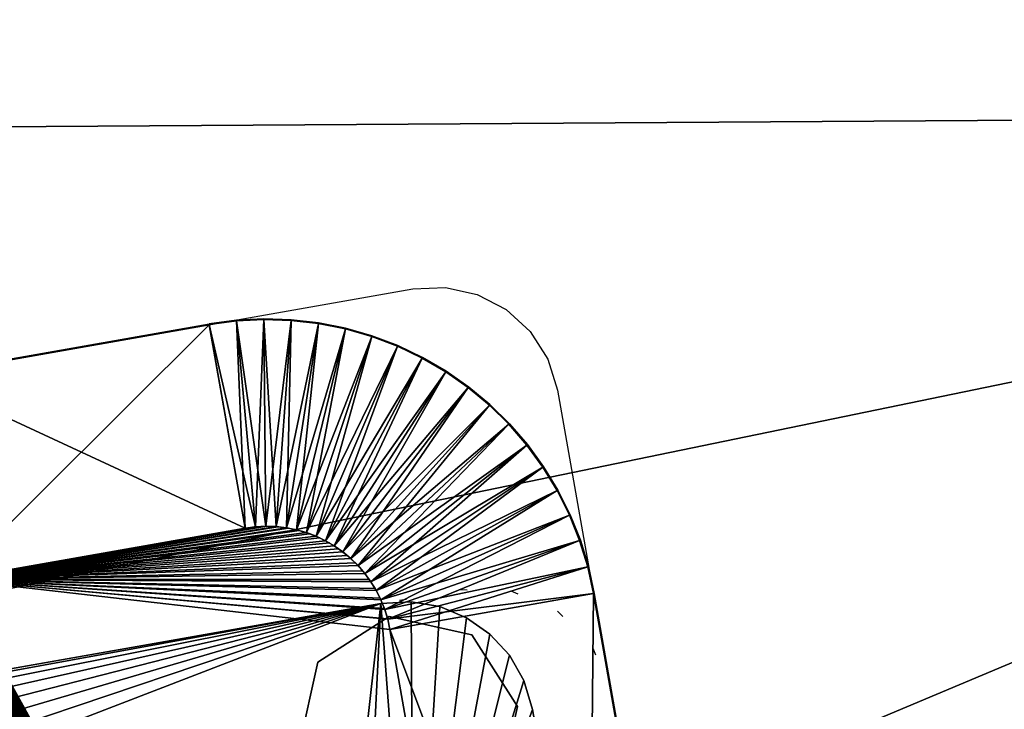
# Model space of a CAD drawing. Header units: inches. Extents: x -211 to 145, y -42 to 108.
# Tile 119 of 222: x 29 to 42, y 19 to 29. Entities that reach past the tile are written whole.
import ezdxf

# ---------------------------------------------------------------- set-up
doc = ezdxf.new("R2010")
doc.units = ezdxf.units.IN
doc.header["$MEASUREMENT"] = 0
doc.linetypes.add('Dot', pattern=[6.35, 0, -6.35])
for name, color, linetype in [('A-FURN', 7, 'Continuous'), ('A-FURN-P-TABL', 2, 'Continuous'), ('A-FURN-P-TABL-SUP', 2, 'Continuous'), ('A-FURN-P-TABL-T', 2, 'Continuous'), ('CET Default', 7, 'Continuous')]:
    doc.layers.add(name, color=color, linetype=linetype)
for name, color, linetype, true_color in [('CET color Grey21', 7, 'Continuous', 0x363835), ('CET color Grey26', 7, 'Continuous', 0x434343), ('CET color Grey35', 7, 'Continuous', 0x565a5f), ('Layer0', 7, 'Continuous', 0xbec1ba)]:
    doc.layers.add(name, color=color, linetype=linetype, true_color=true_color)
doc.styles.add('Arial', font='arial.ttf')

# ---------------------------------------------------------------- blocks, each defined once
blk = doc.blocks.new('*C39')
at = {"layer": 'A-FURN-P-TABL', "linetype": 'Continuous'}
blk.add_lwpolyline([(10.307, -6.5), (-10.307, -6.5), (-10.745, -6.442), (-11.154, -6.273), (-11.504, -6.004), (-11.773, -5.653), (-11.942, -5.245), (-12, -4.807), (-12, -4.807), (-12, 4.807), (-11.942, 5.245), (-11.773, 5.654), (-11.504, 6.004), (-11.154, 6.273), (-10.745, 6.442), (-10.307, 6.5), (10.307, 6.5)], dxfattribs=at)
at = {"layer": 'A-FURN-P-TABL-SUP', "linetype": 'Dot'}
blk.add_lwpolyline([(-7.874, -2.555), (-7.874, 4.727), (-7.739, 5.406), (-7.355, 5.98), (-6.78, 6.365), (-6.102, 6.5), (-6.102, 6.5), (-1.988, 6.5), (-1.988, 4.53), (-1.871, 3.865), (-1.532, 3.279), (-1.015, 2.844), (-0.379, 2.613), (0.297, 2.613), (0.932, 2.844), (1.45, 3.279), (1.789, 3.865), (1.906, 4.53), (1.906, 6.5), (6.102, 6.5)], dxfattribs=at)
at = {"layer": 'A-FURN-P-TABL-T', "linetype": 'Continuous', "style": 'Arial'}
blk.add_attdef('ITEXT', (-4.665, -10.124), '', height=2.8, dxfattribs=at).dxf.unprotected_set("ltscale", 0)
blk = doc.blocks.new('*C42')
at = {"layer": 'CET color Grey21', "linetype": 'Continuous'}
mesh = blk.add_polyface(dxfattribs=at)
corners = [(-7.924, 3.649, 23.815), (-7.924, 3.649, 25), (-8.611, 6.365, 25), (-8.611, 6.365, 24.565), (-7.787, 3.678, 23.815), (-7.787, 3.678, 25), (-8.248, 6.441, 25), (-8.248, 6.441, 24.565)]
mesh.append_faces([[corners[k] for k in face] for face in [(0, 4, 5, 0), (0, 5, 1, 0), (1, 5, 6, 1), (1, 6, 2, 1), (2, 6, 7, 2), (2, 7, 3, 2), (3, 7, 4, 3), (3, 4, 0, 3)]])
mesh = blk.add_polyface(dxfattribs=at)
corners = [(-7.787, 3.678, 23.815), (-7.787, 3.678, 25), (-8.248, 6.441, 25), (-8.248, 6.441, 24.565), (-7.648, 3.695, 23.815), (-7.648, 3.695, 25), (-7.879, 6.487, 25), (-7.879, 6.487, 24.565)]
mesh.append_faces([[corners[k] for k in face] for face in [(0, 4, 5, 0), (0, 5, 1, 0), (1, 5, 6, 1), (1, 6, 2, 1), (2, 6, 7, 2), (2, 7, 3, 2), (3, 7, 4, 3), (3, 4, 0, 3)]])
mesh = blk.add_polyface(dxfattribs=at)
corners = [(-7.648, 3.695, 23.815), (-7.648, 3.695, 25), (-7.879, 6.487, 25), (-7.879, 6.487, 24.565), (-7.508, 3.701, 23.815), (-7.508, 3.701, 25), (-7.508, 6.502, 25), (-7.508, 6.502, 24.565)]
mesh.append_faces([[corners[k] for k in face] for face in [(0, 4, 5, 0), (0, 5, 1, 0), (1, 5, 6, 1), (1, 6, 2, 1), (2, 6, 7, 2), (2, 7, 3, 2), (3, 7, 4, 3), (3, 4, 0, 3)]])
mesh = blk.add_polyface(dxfattribs=at)
corners = [(-7.508, 3.701, 23.815), (-7.508, 3.701, 25), (-7.508, 6.5, 25), (-7.508, 6.5, 24.565), (7.508, 3.701, 23.815), (7.508, 3.701, 25), (7.508, 6.5, 25), (7.508, 6.5, 24.565)]
mesh.append_faces([[corners[k] for k in face] for face in [(0, 4, 5, 0), (0, 5, 1, 0), (1, 5, 6, 1), (1, 6, 2, 1), (2, 6, 7, 2), (2, 7, 3, 2), (3, 7, 4, 3), (3, 4, 0, 3)]])
mesh = blk.add_polyface(dxfattribs=at)
corners = [(-8.058, 3.609, 23.815), (-8.058, 3.609, 25), (-8.967, 6.259, 25), (-8.967, 6.259, 24.565), (-7.924, 3.649, 23.815), (-7.924, 3.649, 25), (-8.611, 6.365, 25), (-8.611, 6.365, 24.565)]
mesh.append_faces([[corners[k] for k in face] for face in [(0, 4, 5, 0), (0, 5, 1, 0), (1, 5, 6, 1), (1, 6, 2, 1), (2, 6, 7, 2), (2, 7, 3, 2), (3, 7, 4, 3), (3, 4, 0, 3)]])
mesh = blk.add_polyface(dxfattribs=at)
corners = [(-8.188, 3.558, 23.815), (-8.188, 3.558, 25), (-9.313, 6.124, 25), (-9.313, 6.124, 24.565), (-8.058, 3.609, 23.815), (-8.058, 3.609, 25), (-8.967, 6.259, 25), (-8.967, 6.259, 24.565)]
mesh.append_faces([[corners[k] for k in face] for face in [(0, 4, 5, 0), (0, 5, 1, 0), (1, 5, 6, 1), (1, 6, 2, 1), (2, 6, 7, 2), (2, 7, 3, 2), (3, 7, 4, 3), (3, 4, 0, 3)]])
mesh = blk.add_polyface(dxfattribs=at)
corners = [(-8.314, 3.497, 23.815), (-8.314, 3.497, 25), (-9.647, 5.961, 25), (-9.647, 5.961, 24.565), (-8.188, 3.558, 23.815), (-8.188, 3.558, 25), (-9.313, 6.124, 25), (-9.313, 6.124, 24.565)]
mesh.append_faces([[corners[k] for k in face] for face in [(0, 4, 5, 0), (0, 5, 1, 0), (1, 5, 6, 1), (1, 6, 2, 1), (2, 6, 7, 2), (2, 7, 3, 2), (3, 7, 4, 3), (3, 4, 0, 3)]])
mesh = blk.add_polyface(dxfattribs=at)
corners = [(-8.434, 3.425, 23.815), (-8.434, 3.425, 25), (-9.966, 5.771, 25), (-9.966, 5.771, 24.565), (-8.314, 3.497, 23.815), (-8.314, 3.497, 25), (-9.647, 5.961, 25), (-9.647, 5.961, 24.565)]
mesh.append_faces([[corners[k] for k in face] for face in [(0, 4, 5, 0), (0, 5, 1, 0), (1, 5, 6, 1), (1, 6, 2, 1), (2, 6, 7, 2), (2, 7, 3, 2), (3, 7, 4, 3), (3, 4, 0, 3)]])
mesh = blk.add_polyface(dxfattribs=at)
corners = [(-8.548, 3.344, 23.815), (-8.548, 3.344, 25), (-10.269, 5.555, 25), (-10.269, 5.555, 24.565), (-8.434, 3.425, 23.815), (-8.434, 3.425, 25), (-9.966, 5.771, 25), (-9.966, 5.771, 24.565)]
mesh.append_faces([[corners[k] for k in face] for face in [(0, 4, 5, 0), (0, 5, 1, 0), (1, 5, 6, 1), (1, 6, 2, 1), (2, 6, 7, 2), (2, 7, 3, 2), (3, 7, 4, 3), (3, 4, 0, 3)]])
mesh = blk.add_polyface(dxfattribs=at)
corners = [(-8.655, 3.254, 23.815), (-8.655, 3.254, 25), (-10.552, 5.315, 25), (-10.552, 5.315, 24.565), (-8.548, 3.344, 23.815), (-8.548, 3.344, 25), (-10.269, 5.555, 25), (-10.269, 5.555, 24.565)]
mesh.append_faces([[corners[k] for k in face] for face in [(0, 4, 5, 0), (0, 5, 1, 0), (1, 5, 6, 1), (1, 6, 2, 1), (2, 6, 7, 2), (2, 7, 3, 2), (3, 7, 4, 3), (3, 4, 0, 3)]])
mesh = blk.add_polyface(dxfattribs=at)
corners = [(-8.754, 3.155, 23.815), (-8.754, 3.155, 25), (-10.815, 5.052, 25), (-10.815, 5.052, 24.565), (-8.655, 3.254, 23.815), (-8.655, 3.254, 25), (-10.552, 5.315, 25), (-10.552, 5.315, 24.565)]
mesh.append_faces([[corners[k] for k in face] for face in [(0, 4, 5, 0), (0, 5, 1, 0), (1, 5, 6, 1), (1, 6, 2, 1), (2, 6, 7, 2), (2, 7, 3, 2), (3, 7, 4, 3), (3, 4, 0, 3)]])
mesh = blk.add_polyface(dxfattribs=at)
corners = [(-8.844, 3.048, 23.815), (-8.844, 3.048, 25), (-11.055, 4.769, 25), (-11.055, 4.769, 24.565), (-8.754, 3.155, 23.815), (-8.754, 3.155, 25), (-10.815, 5.052, 25), (-10.815, 5.052, 24.565)]
mesh.append_faces([[corners[k] for k in face] for face in [(0, 4, 5, 0), (0, 5, 1, 0), (1, 5, 6, 1), (1, 6, 2, 1), (2, 6, 7, 2), (2, 7, 3, 2), (3, 7, 4, 3), (3, 4, 0, 3)]])
mesh = blk.add_polyface(dxfattribs=at)
corners = [(-8.925, 2.934, 23.815), (-8.925, 2.934, 25), (-11.271, 4.466, 25), (-11.271, 4.466, 24.565), (-8.844, 3.048, 23.815), (-8.844, 3.048, 25), (-11.055, 4.769, 25), (-11.055, 4.769, 24.565)]
mesh.append_faces([[corners[k] for k in face] for face in [(0, 4, 5, 0), (0, 5, 1, 0), (1, 5, 6, 1), (1, 6, 2, 1), (2, 6, 7, 2), (2, 7, 3, 2), (3, 7, 4, 3), (3, 4, 0, 3)]])
mesh = blk.add_polyface(dxfattribs=at)
corners = [(-8.997, 2.814, 23.815), (-8.997, 2.814, 25), (-11.461, 4.147, 25), (-11.461, 4.147, 24.565), (-8.925, 2.934, 23.815), (-8.925, 2.934, 25), (-11.271, 4.466, 25), (-11.271, 4.466, 24.565)]
mesh.append_faces([[corners[k] for k in face] for face in [(0, 4, 5, 0), (0, 5, 1, 0), (1, 5, 6, 1), (1, 6, 2, 1), (2, 6, 7, 2), (2, 7, 3, 2), (3, 7, 4, 3), (3, 4, 0, 3)]])
mesh = blk.add_polyface(dxfattribs=at)
corners = [(-9.058, 2.688, 23.815), (-9.058, 2.688, 25), (-11.624, 3.813, 25), (-11.624, 3.813, 24.565), (-8.997, 2.814, 23.815), (-8.997, 2.814, 25), (-11.461, 4.147, 25), (-11.461, 4.147, 24.565)]
mesh.append_faces([[corners[k] for k in face] for face in [(0, 4, 5, 0), (0, 5, 1, 0), (1, 5, 6, 1), (1, 6, 2, 1), (2, 6, 7, 2), (2, 7, 3, 2), (3, 7, 4, 3), (3, 4, 0, 3)]])
mesh = blk.add_polyface(dxfattribs=at)
corners = [(-9.109, 2.558, 23.815), (-9.109, 2.558, 25), (-11.759, 3.467, 25), (-11.759, 3.467, 24.565), (-9.058, 2.688, 23.815), (-9.058, 2.688, 25), (-11.624, 3.813, 25), (-11.624, 3.813, 24.565)]
mesh.append_faces([[corners[k] for k in face] for face in [(0, 4, 5, 0), (0, 5, 1, 0), (1, 5, 6, 1), (1, 6, 2, 1), (2, 6, 7, 2), (2, 7, 3, 2), (3, 7, 4, 3), (3, 4, 0, 3)]])
mesh = blk.add_polyface(dxfattribs=at)
corners = [(-9.201, -2.008, 25), (-9.195, -2.148, 25), (-9.178, -2.287, 25), (-9.149, -2.424, 25), (-9.109, -2.558, 25), (-9.058, -2.688, 25), (-8.997, -2.814, 25), (-8.925, -2.934, 25), (-8.844, -3.048, 25), (-8.754, -3.155, 25), (-8.655, -3.254, 25), (-8.548, -3.344, 25), (-8.434, -3.425, 25), (-8.314, -3.497, 25), (-8.188, -3.558, 25), (-8.058, -3.609, 25), (-7.924, -3.649, 25), (-7.787, -3.678, 25), (-7.648, -3.695, 25), (-7.508, -3.701, 25), (7.508, -3.701, 25), (7.648, -3.695, 25), (7.787, -3.678, 25), (7.924, -3.649, 25), (8.058, -3.609, 25), (8.188, -3.558, 25), (8.314, -3.497, 25), (8.434, -3.425, 25), (8.548, -3.344, 25), (8.655, -3.254, 25), (8.754, -3.155, 25), (8.844, -3.048, 25), (8.925, -2.934, 25), (8.997, -2.814, 25), (9.058, -2.688, 25), (9.109, -2.558, 25), (9.149, -2.424, 25), (9.178, -2.287, 25), (9.195, -2.148, 25), (9.201, -2.008, 25), (9.201, 2.008, 25), (9.195, 2.148, 25), (9.178, 2.287, 25), (9.149, 2.424, 25), (9.109, 2.558, 25), (9.058, 2.688, 25), (8.997, 2.814, 25), (8.925, 2.934, 25), (8.844, 3.048, 25), (8.754, 3.155, 25), (8.655, 3.254, 25), (8.548, 3.344, 25), (8.434, 3.425, 25), (8.314, 3.497, 25), (8.188, 3.558, 25), (8.058, 3.609, 25), (7.924, 3.649, 25), (7.787, 3.678, 25), (7.648, 3.695, 25), (7.508, 3.701, 25), (-7.508, 3.701, 25), (-7.648, 3.695, 25), (-7.787, 3.678, 25), (-7.924, 3.649, 25), (-8.058, 3.609, 25), (-8.188, 3.558, 25), (-8.314, 3.497, 25), (-8.434, 3.425, 25), (-8.548, 3.344, 25), (-8.655, 3.254, 25), (-8.754, 3.155, 25), (-8.844, 3.048, 25), (-8.925, 2.934, 25), (-8.997, 2.814, 25), (-9.058, 2.688, 25), (-9.109, 2.558, 25), (-9.149, 2.424, 25), (-9.178, 2.287, 25), (-9.195, 2.148, 25), (-9.201, 2.008, 25)]
mesh.append_faces([[corners[k] for k in face] for face in [(0, 1, 2, 0), (0, 2, 3, 0), (0, 3, 4, 0), (0, 4, 5, 0), (0, 5, 6, 0), (0, 6, 7, 0), (0, 7, 8, 0), (0, 8, 9, 0), (0, 9, 10, 0), (0, 10, 11, 0), (0, 11, 12, 0), (0, 12, 13, 0), (0, 13, 14, 0), (0, 14, 15, 0), (0, 15, 16, 0), (0, 16, 17, 0), (0, 17, 18, 0), (0, 18, 19, 0), (0, 19, 20, 0), (0, 20, 21, 0), (0, 21, 22, 0), (0, 22, 23, 0), (0, 23, 24, 0), (0, 24, 25, 0), (0, 25, 26, 0), (0, 26, 27, 0), (0, 27, 28, 0), (0, 28, 29, 0), (0, 29, 30, 0), (0, 30, 31, 0), (0, 31, 32, 0), (0, 32, 33, 0), (0, 33, 34, 0), (0, 34, 35, 0), (0, 35, 36, 0), (0, 36, 37, 0), (0, 37, 38, 0), (0, 38, 39, 0), (0, 39, 40, 0), (0, 40, 41, 0), (0, 41, 42, 0), (0, 42, 43, 0), (0, 43, 44, 0), (0, 44, 45, 0), (0, 45, 46, 0), (0, 46, 47, 0), (0, 47, 48, 0), (0, 48, 49, 0), (0, 49, 50, 0), (0, 50, 51, 0), (0, 51, 52, 0), (0, 52, 53, 0), (0, 53, 54, 0), (0, 54, 55, 0), (0, 55, 56, 0), (0, 56, 57, 0), (0, 57, 58, 0), (0, 58, 59, 0), (0, 59, 60, 0), (0, 60, 61, 0), (0, 61, 62, 0), (0, 62, 63, 0), (0, 63, 64, 0), (0, 64, 65, 0), (0, 65, 66, 0), (0, 66, 67, 0), (0, 67, 68, 0), (0, 68, 69, 0), (0, 69, 70, 0), (0, 70, 71, 0), (0, 71, 72, 0), (0, 72, 73, 0), (0, 73, 74, 0), (0, 74, 75, 0), (0, 75, 76, 0), (0, 76, 77, 0), (0, 77, 78, 0), (0, 78, 79, 0)]])
mesh = blk.add_polyface(dxfattribs=at)
corners = [(-9.201, -2.008, 23.815), (-9.195, -2.156, 23.815), (-9.175, -2.302, 23.815), (-9.143, -2.446, 23.815), (-9.099, -2.587, 23.815), (-9.042, -2.723, 23.815), (-8.974, -2.855, 23.815), (-8.895, -2.979, 23.815), (-8.805, -3.096, 23.815), (-8.705, -3.205, 23.815), (-8.596, -3.305, 23.815), (-8.479, -3.395, 23.815), (-8.354, -3.474, 23.815), (-8.223, -3.542, 23.815), (-8.087, -3.599, 23.815), (-7.946, -3.643, 23.815), (-7.802, -3.675, 23.815), (-7.656, -3.695, 23.815), (-7.508, -3.701, 23.815), (7.508, -3.701, 23.815), (7.656, -3.695, 23.815), (7.802, -3.675, 23.815), (7.946, -3.643, 23.815), (8.087, -3.599, 23.815), (8.223, -3.542, 23.815), (8.354, -3.474, 23.815), (8.479, -3.395, 23.815), (8.596, -3.305, 23.815), (8.705, -3.205, 23.815), (8.805, -3.096, 23.815), (8.895, -2.979, 23.815), (8.974, -2.855, 23.815), (9.042, -2.723, 23.815), (9.099, -2.587, 23.815), (9.143, -2.446, 23.815), (9.175, -2.302, 23.815), (9.195, -2.156, 23.815), (9.201, -2.008, 23.815), (9.201, 2.008, 23.815), (9.195, 2.156, 23.815), (9.175, 2.302, 23.815), (9.143, 2.446, 23.815), (9.099, 2.587, 23.815), (9.042, 2.723, 23.815), (8.974, 2.854, 23.815), (8.895, 2.979, 23.815), (8.805, 3.096, 23.815), (8.705, 3.205, 23.815), (8.596, 3.305, 23.815), (8.479, 3.395, 23.815), (8.354, 3.474, 23.815), (8.223, 3.542, 23.815), (8.087, 3.599, 23.815), (7.946, 3.643, 23.815), (7.802, 3.675, 23.815), (7.656, 3.695, 23.815), (7.508, 3.701, 23.815), (-7.508, 3.701, 23.815), (-7.656, 3.695, 23.815), (-7.802, 3.675, 23.815), (-7.946, 3.643, 23.815), (-8.087, 3.599, 23.815), (-8.223, 3.542, 23.815), (-8.354, 3.474, 23.815), (-8.479, 3.395, 23.815), (-8.596, 3.305, 23.815), (-8.705, 3.205, 23.815), (-8.805, 3.096, 23.815), (-8.895, 2.979, 23.815), (-8.974, 2.854, 23.815), (-9.042, 2.723, 23.815), (-9.099, 2.587, 23.815), (-9.143, 2.446, 23.815), (-9.175, 2.302, 23.815), (-9.195, 2.156, 23.815), (-9.201, 2.008, 23.815)]
mesh.append_faces([[corners[k] for k in face] for face in [(0, 2, 1, 0), (0, 3, 2, 0), (0, 4, 3, 0), (0, 5, 4, 0), (0, 6, 5, 0), (0, 7, 6, 0), (0, 8, 7, 0), (0, 9, 8, 0), (0, 10, 9, 0), (0, 11, 10, 0), (0, 12, 11, 0), (0, 13, 12, 0), (0, 14, 13, 0), (0, 15, 14, 0), (0, 16, 15, 0), (0, 17, 16, 0), (0, 18, 17, 0), (0, 19, 18, 0), (0, 20, 19, 0), (0, 21, 20, 0), (0, 22, 21, 0), (0, 23, 22, 0), (0, 24, 23, 0), (0, 25, 24, 0), (0, 26, 25, 0), (0, 27, 26, 0), (0, 28, 27, 0), (0, 29, 28, 0), (0, 30, 29, 0), (0, 31, 30, 0), (0, 32, 31, 0), (0, 33, 32, 0), (0, 34, 33, 0), (0, 35, 34, 0), (0, 36, 35, 0), (0, 37, 36, 0), (0, 38, 37, 0), (0, 39, 38, 0), (0, 40, 39, 0), (0, 41, 40, 0), (0, 42, 41, 0), (0, 43, 42, 0), (0, 44, 43, 0), (0, 45, 44, 0), (0, 46, 45, 0), (0, 47, 46, 0), (0, 48, 47, 0), (0, 49, 48, 0), (0, 50, 49, 0), (0, 51, 50, 0), (0, 52, 51, 0), (0, 53, 52, 0), (0, 54, 53, 0), (0, 55, 54, 0), (0, 56, 55, 0), (0, 57, 56, 0), (0, 58, 57, 0), (0, 59, 58, 0), (0, 60, 59, 0), (0, 61, 60, 0), (0, 62, 61, 0), (0, 63, 62, 0), (0, 64, 63, 0), (0, 65, 64, 0), (0, 66, 65, 0), (0, 67, 66, 0), (0, 68, 67, 0), (0, 69, 68, 0), (0, 70, 69, 0), (0, 71, 70, 0), (0, 72, 71, 0), (0, 73, 72, 0), (0, 74, 73, 0), (0, 75, 74, 0)]])
mesh = blk.add_polyface(dxfattribs=at)
corners = [(-9.149, 2.424, 23.815), (-9.149, 2.424, 25), (-11.865, 3.111, 25), (-11.865, 3.111, 24.565), (-9.109, 2.558, 23.815), (-9.109, 2.558, 25), (-11.759, 3.467, 25), (-11.759, 3.467, 24.565)]
mesh.append_faces([[corners[k] for k in face] for face in [(0, 4, 5, 0), (0, 5, 1, 0), (1, 5, 6, 1), (1, 6, 2, 1), (2, 6, 7, 2), (2, 7, 3, 2), (3, 7, 4, 3), (3, 4, 0, 3)]])
mesh = blk.add_polyface(dxfattribs=at)
corners = [(-9.178, 2.287, 23.815), (-9.178, 2.287, 25), (-11.941, 2.748, 25), (-11.941, 2.748, 24.565), (-9.149, 2.424, 23.815), (-9.149, 2.424, 25), (-11.865, 3.111, 25), (-11.865, 3.111, 24.565)]
mesh.append_faces([[corners[k] for k in face] for face in [(0, 4, 5, 0), (0, 5, 1, 0), (1, 5, 6, 1), (1, 6, 2, 1), (2, 6, 7, 2), (2, 7, 3, 2), (3, 7, 4, 3), (3, 4, 0, 3)]])
mesh = blk.add_polyface(dxfattribs=at)
corners = [(-9.195, 2.148, 23.815), (-9.195, 2.148, 25), (-11.987, 2.379, 25), (-11.987, 2.379, 24.565), (-9.178, 2.287, 23.815), (-9.178, 2.287, 25), (-11.941, 2.748, 25), (-11.941, 2.748, 24.565)]
mesh.append_faces([[corners[k] for k in face] for face in [(0, 4, 5, 0), (0, 5, 1, 0), (1, 5, 6, 1), (1, 6, 2, 1), (2, 6, 7, 2), (2, 7, 3, 2), (3, 7, 4, 3), (3, 4, 0, 3)]])
mesh = blk.add_polyface(dxfattribs=at)
corners = [(-9.201, 2.008, 23.815), (-9.201, 2.008, 25), (-12.002, 2.008, 25), (-12.002, 2.008, 24.565), (-9.195, 2.148, 23.815), (-9.195, 2.148, 25), (-11.987, 2.379, 25), (-11.987, 2.379, 24.565)]
mesh.append_faces([[corners[k] for k in face] for face in [(0, 4, 5, 0), (0, 5, 1, 0), (1, 5, 6, 1), (1, 6, 2, 1), (2, 6, 7, 2), (2, 7, 3, 2), (3, 7, 4, 3), (3, 4, 0, 3)]])
mesh = blk.add_polyface(dxfattribs=at)
corners = [(-9.201, -2.008, 23.815), (-9.201, -2.008, 25), (-12, -2.008, 25), (-12, -2.008, 24.565), (-9.201, 2.008, 23.815), (-9.201, 2.008, 25), (-12, 2.008, 25), (-12, 2.008, 24.565)]
mesh.append_faces([[corners[k] for k in face] for face in [(0, 4, 5, 0), (0, 5, 1, 0), (1, 5, 6, 1), (1, 6, 2, 1), (2, 6, 7, 2), (2, 7, 3, 2), (3, 7, 4, 3), (3, 4, 0, 3)]])
at = {"layer": 'CET color Grey26', "linetype": 'Continuous'}
mesh = blk.add_polyface(dxfattribs=at)
corners = [(-8.614, 6.375, 25), (-8.614, 6.375, 24.565), (-8.249, 6.451, 25), (-8.249, 6.451, 24.565)]
mesh.append_faces([[corners[k] for k in face] for face in [(0, 2, 3, 0), (0, 3, 1, 0)]])
mesh = blk.add_polyface(dxfattribs=at)
corners = [(-8.249, 6.451, 25), (-8.249, 6.451, 24.565), (-7.88, 6.497, 25), (-7.88, 6.497, 24.565)]
mesh.append_faces([[corners[k] for k in face] for face in [(0, 2, 3, 0), (0, 3, 1, 0)]])
mesh = blk.add_polyface(dxfattribs=at)
corners = [(-7.88, 6.497, 25), (-7.88, 6.497, 24.565), (-7.508, 6.512, 25), (-7.508, 6.512, 24.565)]
mesh.append_faces([[corners[k] for k in face] for face in [(0, 2, 3, 0), (0, 3, 1, 0)]])
mesh = blk.add_polyface(dxfattribs=at)
corners = [(-7.508, 6.51, 25), (-7.508, 6.51, 24.565), (7.508, 6.51, 25), (7.508, 6.51, 24.565)]
mesh.append_faces([[corners[k] for k in face] for face in [(0, 2, 3, 0), (0, 3, 1, 0)]])
mesh = blk.add_polyface(dxfattribs=at)
corners = [(-8.971, 6.268, 25), (-8.971, 6.268, 24.565), (-8.614, 6.375, 25), (-8.614, 6.375, 24.565)]
mesh.append_faces([[corners[k] for k in face] for face in [(0, 2, 3, 0), (0, 3, 1, 0)]])
mesh = blk.add_polyface(dxfattribs=at)
corners = [(-9.317, 6.133, 25), (-9.317, 6.133, 24.565), (-8.971, 6.268, 25), (-8.971, 6.268, 24.565)]
mesh.append_faces([[corners[k] for k in face] for face in [(0, 2, 3, 0), (0, 3, 1, 0)]])
mesh = blk.add_polyface(dxfattribs=at)
corners = [(-9.652, 5.97, 25), (-9.652, 5.97, 24.565), (-9.317, 6.133, 25), (-9.317, 6.133, 24.565)]
mesh.append_faces([[corners[k] for k in face] for face in [(0, 2, 3, 0), (0, 3, 1, 0)]])
mesh = blk.add_polyface(dxfattribs=at)
corners = [(-9.972, 5.779, 25), (-9.972, 5.779, 24.565), (-9.652, 5.97, 25), (-9.652, 5.97, 24.565)]
mesh.append_faces([[corners[k] for k in face] for face in [(0, 2, 3, 0), (0, 3, 1, 0)]])
mesh = blk.add_polyface(dxfattribs=at)
corners = [(-10.275, 5.563, 25), (-10.275, 5.563, 24.565), (-9.972, 5.779, 25), (-9.972, 5.779, 24.565)]
mesh.append_faces([[corners[k] for k in face] for face in [(0, 2, 3, 0), (0, 3, 1, 0)]])
mesh = blk.add_polyface(dxfattribs=at)
corners = [(-10.559, 5.322, 25), (-10.559, 5.322, 24.565), (-10.275, 5.563, 25), (-10.275, 5.563, 24.565)]
mesh.append_faces([[corners[k] for k in face] for face in [(0, 2, 3, 0), (0, 3, 1, 0)]])
mesh = blk.add_polyface(dxfattribs=at)
corners = [(-10.822, 5.059, 25), (-10.822, 5.059, 24.565), (-10.559, 5.322, 25), (-10.559, 5.322, 24.565)]
mesh.append_faces([[corners[k] for k in face] for face in [(0, 2, 3, 0), (0, 3, 1, 0)]])
mesh = blk.add_polyface(dxfattribs=at)
corners = [(-11.063, 4.775, 25), (-11.063, 4.775, 24.565), (-10.822, 5.059, 25), (-10.822, 5.059, 24.565)]
mesh.append_faces([[corners[k] for k in face] for face in [(0, 2, 3, 0), (0, 3, 1, 0)]])
mesh = blk.add_polyface(dxfattribs=at)
corners = [(-11.279, 4.472, 25), (-11.279, 4.472, 24.565), (-11.063, 4.775, 25), (-11.063, 4.775, 24.565)]
mesh.append_faces([[corners[k] for k in face] for face in [(0, 2, 3, 0), (0, 3, 1, 0)]])
mesh = blk.add_polyface(dxfattribs=at)
corners = [(-11.47, 4.152, 25), (-11.47, 4.152, 24.565), (-11.279, 4.472, 25), (-11.279, 4.472, 24.565)]
mesh.append_faces([[corners[k] for k in face] for face in [(0, 2, 3, 0), (0, 3, 1, 0)]])
mesh = blk.add_polyface(dxfattribs=at)
corners = [(-11.633, 3.817, 25), (-11.633, 3.817, 24.565), (-11.47, 4.152, 25), (-11.47, 4.152, 24.565)]
mesh.append_faces([[corners[k] for k in face] for face in [(0, 2, 3, 0), (0, 3, 1, 0)]])
mesh = blk.add_polyface(dxfattribs=at)
corners = [(-11.768, 3.471, 25), (-11.768, 3.471, 24.565), (-11.633, 3.817, 25), (-11.633, 3.817, 24.565)]
mesh.append_faces([[corners[k] for k in face] for face in [(0, 2, 3, 0), (0, 3, 1, 0)]])
mesh = blk.add_polyface(dxfattribs=at)
corners = [(-11.875, 3.114, 25), (-11.875, 3.114, 24.565), (-11.768, 3.471, 25), (-11.768, 3.471, 24.565)]
mesh.append_faces([[corners[k] for k in face] for face in [(0, 2, 3, 0), (0, 3, 1, 0)]])
mesh = blk.add_polyface(dxfattribs=at)
corners = [(-11.951, 2.749, 25), (-11.951, 2.749, 24.565), (-11.875, 3.114, 25), (-11.875, 3.114, 24.565)]
mesh.append_faces([[corners[k] for k in face] for face in [(0, 2, 3, 0), (0, 3, 1, 0)]])
mesh = blk.add_polyface(dxfattribs=at)
corners = [(-11.997, 2.38, 25), (-11.997, 2.38, 24.565), (-11.951, 2.749, 25), (-11.951, 2.749, 24.565)]
mesh.append_faces([[corners[k] for k in face] for face in [(0, 2, 3, 0), (0, 3, 1, 0)]])
mesh = blk.add_polyface(dxfattribs=at)
corners = [(-12.012, 2.008, 25), (-12.012, 2.008, 24.565), (-11.997, 2.38, 25), (-11.997, 2.38, 24.565)]
mesh.append_faces([[corners[k] for k in face] for face in [(0, 2, 3, 0), (0, 3, 1, 0)]])
mesh = blk.add_polyface(dxfattribs=at)
corners = [(-12.01, -2.008, 25), (-12.01, -2.008, 24.565), (-12.01, 2.008, 25), (-12.01, 2.008, 24.565)]
mesh.append_faces([[corners[k] for k in face] for face in [(0, 2, 3, 0), (0, 3, 1, 0)]])
at = {"layer": 'CET color Grey35', "linetype": 'Continuous'}
mesh = blk.add_polyface(dxfattribs=at)
corners = [(7.874, 3.642, 0.671), (7.827, 4.048, 0.671), (7.694, 4.42, 0.671), (7.485, 4.749, 0.671), (7.21, 5.024, 0.671), (6.881, 5.233, 0.671), (6.508, 5.367, 0.671), (6.102, 5.414, 0.671), (-6.102, 5.414, 0.671), (-6.508, 5.367, 0.671), (-6.881, 5.233, 0.671), (-7.21, 5.024, 0.671), (-7.484, 4.749, 0.671), (-7.694, 4.42, 0.671), (-7.827, 4.048, 0.671), (-7.874, 3.642, 0.671), (-7.874, -3.641, 0.671), (-7.827, -4.048, 0.671), (-7.694, -4.42, 0.671), (-7.484, -4.749, 0.671), (-7.21, -5.024, 0.671), (-6.881, -5.233, 0.671), (-6.508, -5.367, 0.671), (-6.102, -5.413, 0.671), (6.102, -5.413, 0.671), (6.508, -5.367, 0.671), (6.881, -5.233, 0.671), (7.21, -5.024, 0.671), (7.485, -4.749, 0.671), (7.694, -4.42, 0.671), (7.827, -4.048, 0.671), (7.874, -3.641, 0.671), (-0.394, 1.456, 0.671), (1.187, 1.667, 0.671), (1.988, 3.05, 0.671), (1.775, 2.255, 0.671), (1.989, 5.414, 0.671), (0.394, 1.457, 0.671), (-1.987, 5.414, 0.671), (-1.988, 3.051, 0.671), (-1.775, 2.254, 0.671), (-1.192, 1.671, 0.671), (7.874, 3.642, 0.296), (7.827, 4.048, 0.296), (7.694, 4.42, 0.296), (7.485, 4.749, 0.296), (7.21, 5.024, 0.296), (6.881, 5.233, 0.296), (6.508, 5.367, 0.296), (6.102, 5.414, 0.296), (-6.102, 5.414, 0.296), (-6.508, 5.367, 0.296), (-6.881, 5.233, 0.296), (-7.21, 5.024, 0.296), (-7.484, 4.749, 0.296), (-7.694, 4.42, 0.296), (-7.827, 4.048, 0.296), (-7.874, 3.642, 0.296), (-7.874, -3.641, 0.296), (-7.827, -4.048, 0.296), (-7.694, -4.42, 0.296), (-7.484, -4.749, 0.296), (-7.21, -5.024, 0.296), (-6.881, -5.233, 0.296), (-6.508, -5.367, 0.296), (-6.102, -5.413, 0.296), (6.102, -5.413, 0.296), (6.508, -5.367, 0.296), (6.881, -5.233, 0.296), (7.21, -5.024, 0.296), (7.485, -4.749, 0.296), (7.694, -4.42, 0.296), (7.827, -4.048, 0.296), (7.874, -3.641, 0.296), (-0.394, 1.456, 0.296), (1.187, 1.667, 0.296), (1.988, 3.05, 0.296), (1.775, 2.255, 0.296), (1.989, 5.414, 0.296), (0.394, 1.457, 0.296), (-1.987, 5.414, 0.296), (-1.988, 3.051, 0.296), (-1.775, 2.254, 0.296), (-1.192, 1.671, 0.296)]
mesh.append_faces([[corners[k] for k in face] for face in [(39, 38, 8, 39), (39, 8, 9, 39), (39, 9, 10, 39), (39, 10, 11, 39), (39, 11, 12, 39), (39, 12, 13, 39), (39, 13, 14, 39), (39, 14, 15, 39), (15, 40, 39, 15), (15, 16, 17, 15), (15, 17, 18, 15), (15, 18, 19, 15), (15, 19, 20, 15), (15, 20, 21, 15), (15, 21, 22, 15), (15, 22, 23, 15), (15, 23, 41, 15), (15, 41, 40, 15), (23, 32, 41, 23), (23, 24, 37, 23), (23, 37, 32, 23), (24, 33, 37, 24), (24, 35, 33, 24), (24, 34, 35, 24), (24, 25, 26, 24), (24, 26, 27, 24), (24, 27, 28, 24), (24, 28, 29, 24), (24, 29, 30, 24), (24, 30, 31, 24), (24, 31, 0, 24), (24, 0, 1, 24), (24, 1, 2, 24), (24, 2, 3, 24), (24, 3, 4, 24), (24, 4, 5, 24), (24, 5, 6, 24), (24, 6, 7, 24), (24, 7, 36, 24), (24, 36, 34, 24), (22, 21, 63, 22), (22, 63, 64, 22), (23, 22, 64, 23), (23, 64, 65, 23), (24, 23, 65, 24), (24, 65, 66, 24), (25, 24, 66, 25), (25, 66, 67, 25), (26, 25, 67, 26), (26, 67, 68, 26), (27, 26, 68, 27), (27, 68, 69, 27), (28, 27, 69, 28), (28, 69, 70, 28), (29, 28, 70, 29), (29, 70, 71, 29), (30, 29, 71, 30), (30, 71, 72, 30), (31, 30, 72, 31), (31, 72, 73, 31), (0, 31, 73, 0), (0, 73, 42, 0), (1, 0, 42, 1), (1, 42, 43, 1), (2, 1, 43, 2), (2, 43, 44, 2), (3, 2, 44, 3), (3, 44, 45, 3), (4, 3, 45, 4), (4, 45, 46, 4), (5, 4, 46, 5), (5, 46, 47, 5), (6, 5, 47, 6), (6, 47, 48, 6), (7, 6, 48, 7), (7, 48, 49, 7), (36, 7, 49, 36), (36, 49, 78, 36), (34, 36, 78, 34), (34, 78, 76, 34), (35, 34, 76, 35), (35, 76, 77, 35), (33, 35, 77, 33), (33, 77, 75, 33), (37, 33, 75, 37), (37, 75, 79, 37), (32, 37, 79, 32), (32, 79, 74, 32), (41, 32, 74, 41), (41, 74, 83, 41), (8, 38, 80, 8), (8, 80, 50, 8), (9, 8, 50, 9), (9, 50, 51, 9), (38, 39, 81, 38), (38, 81, 80, 38), (39, 40, 82, 39), (39, 82, 81, 39), (40, 41, 83, 40), (40, 83, 82, 40), (10, 9, 51, 10), (10, 51, 52, 10), (11, 10, 52, 11), (11, 52, 53, 11), (12, 11, 53, 12), (12, 53, 54, 12), (13, 12, 54, 13), (13, 54, 55, 13), (14, 13, 55, 14), (14, 55, 56, 14), (15, 14, 56, 15), (15, 56, 57, 15), (16, 15, 57, 16), (16, 57, 58, 16), (17, 16, 58, 17), (17, 58, 59, 17), (18, 17, 59, 18), (18, 59, 60, 18), (19, 18, 60, 19), (19, 60, 61, 19), (20, 19, 61, 20), (20, 61, 62, 20), (21, 20, 62, 21), (21, 62, 63, 21)]])
mesh = blk.add_polyface(dxfattribs=at)
corners = [(-4.682, -3.72), (-5.121, -2.659), (-6.182, -2.22), (-7.243, -2.659), (-7.682, -3.72), (-7.243, -4.781), (-6.182, -5.22), (-5.121, -4.781), (-4.682, -3.72, 0.295), (-5.121, -2.659, 0.295), (-6.182, -2.22, 0.295), (-7.243, -2.659, 0.295), (-7.682, -3.72, 0.295), (-7.243, -4.781, 0.295), (-6.182, -5.22, 0.295), (-5.121, -4.781, 0.295), (-4.68, 3.721), (-5.12, 4.781), (-6.18, 5.221), (-7.241, 4.781), (-7.68, 3.721), (-7.241, 2.66), (-6.18, 2.221), (-5.12, 2.66), (-4.68, 3.721, 0.295), (-5.12, 4.781, 0.295), (-6.18, 5.221, 0.295), (-7.241, 4.781, 0.295), (-7.68, 3.721, 0.295), (-7.241, 2.66, 0.295), (-6.18, 2.221, 0.295), (-5.12, 2.66, 0.295), (7.681, 3.702), (7.241, 4.762), (6.181, 5.202), (5.12, 4.762), (4.681, 3.702), (5.12, 2.641), (6.181, 2.202), (7.241, 2.641), (7.681, 3.702, 0.295), (7.241, 4.762, 0.295), (6.181, 5.202, 0.295), (5.12, 4.762, 0.295), (4.681, 3.702, 0.295), (5.12, 2.641, 0.295), (6.181, 2.202, 0.295), (7.241, 2.641, 0.295), (7.681, -3.72), (7.241, -2.66), (6.181, -2.22), (5.12, -2.66), (4.681, -3.72), (5.12, -4.781), (6.181, -5.22), (7.241, -4.781), (7.681, -3.72, 0.295), (7.241, -2.66, 0.295), (6.181, -2.22, 0.295), (5.12, -2.66, 0.295), (4.681, -3.72, 0.295), (5.12, -4.781, 0.295), (6.181, -5.22, 0.295), (7.241, -4.781, 0.295)]
mesh.append_faces([[corners[k] for k in face] for face in [(0, 1, 9, 0), (0, 9, 8, 0), (1, 2, 10, 1), (1, 10, 9, 1), (2, 3, 11, 2), (2, 11, 10, 2), (3, 4, 12, 3), (3, 12, 11, 3), (4, 5, 13, 4), (4, 13, 12, 4), (5, 6, 14, 5), (5, 14, 13, 5), (6, 7, 15, 6), (6, 15, 14, 6), (7, 0, 8, 7), (7, 8, 15, 7), (16, 17, 25, 16), (16, 25, 24, 16), (17, 18, 26, 17), (17, 26, 25, 17), (18, 19, 27, 18), (18, 27, 26, 18), (19, 20, 28, 19), (19, 28, 27, 19), (20, 21, 29, 20), (20, 29, 28, 20), (21, 22, 30, 21), (21, 30, 29, 21), (22, 23, 31, 22), (22, 31, 30, 22), (23, 16, 24, 23), (23, 24, 31, 23), (32, 33, 41, 32), (32, 41, 40, 32), (33, 34, 42, 33), (33, 42, 41, 33), (34, 35, 43, 34), (34, 43, 42, 34), (35, 36, 44, 35), (35, 44, 43, 35), (36, 37, 45, 36), (36, 45, 44, 36), (37, 38, 46, 37), (37, 46, 45, 37), (38, 39, 47, 38), (38, 47, 46, 38), (39, 32, 40, 39), (39, 40, 47, 39), (48, 49, 57, 48), (48, 57, 56, 48), (49, 50, 58, 49), (49, 58, 57, 49), (50, 51, 59, 50), (50, 59, 58, 50), (51, 52, 60, 51), (51, 60, 59, 51), (52, 53, 61, 52), (52, 61, 60, 52), (53, 54, 62, 53), (53, 62, 61, 53), (54, 55, 63, 54), (54, 63, 62, 54), (55, 48, 56, 55), (55, 56, 63, 55)]])
blk = doc.blocks.new('*C48')
at = {"layer": 'A-FURN', "linetype": 'Continuous', "rotation": 279.9999999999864}
blk.add_blockref('*C42', (31.799, 12.435, 0), dxfattribs=at)
blk = doc.blocks.new('*C43')
at = {"layer": 'Layer0', "linetype": 'Continuous'}
mesh = blk.add_polyface(dxfattribs=at)
corners = [(61.315, 12.196, 0), (50.327, 20.919), (-0.473, 0.094), (54.483, 0.024), (51.98, 34.732, 0), (38.49, 38.632), (34.732, 51.98, 0), (20.777, 50.468), (12.196, 61.315, 0), (-0.118, 54.625), (-12.196, 61.315, 0), (-21.013, 50.468), (-34.732, 51.98, 0), (-38.727, 38.632), (-51.98, 34.732, 0), (-50.563, 20.919), (-61.315, 12.196, 0), (-54.719, 0.023), (-61.315, -12.196, 0), (-50.563, -20.871), (-51.98, -34.732, 0), (-38.727, -38.585), (-34.732, -51.98, 0), (-21.013, -50.421), (-0.118, -54.578), (-12.196, -61.315, 0), (20.777, -50.421), (12.196, -61.315, 0), (38.49, -38.585), (34.732, -51.98, 0), (51.98, -34.732, 0), (50.327, -20.871), (61.315, -12.196, 0), (68.898, 0, 0), (67.574, 13.441, 0), (63.653, 26.366, 0), (57.287, 38.277, 0), (48.718, 48.718, 0), (38.278, 57.286, 0), (26.366, 63.653, 0), (13.441, 67.574, 0), (0, 68.898, 0), (-13.441, 67.574, 0), (-26.366, 63.653, 0), (-38.278, 57.286, 0), (-48.718, 48.718, 0), (-57.287, 38.277, 0), (-63.653, 26.366, 0), (-67.574, 13.441, 0), (-68.898, 0, 0), (-67.574, -13.441, 0), (-63.653, -26.366, 0), (-57.287, -38.277, 0), (-48.718, -48.718, 0), (-38.278, -57.286, 0), (-26.366, -63.653, 0), (-13.441, -67.574, 0), (0, -68.898, 0), (13.441, -67.574, 0), (26.366, -63.653, 0), (38.278, -57.286, 0), (48.718, -48.718, 0), (57.287, -38.277, 0), (63.653, -26.366, 0), (67.574, -13.441, 0)]
mesh.append_faces([[corners[k] for k in face] for face in [(0, 2, 1, 0), (0, 3, 2, 0), (4, 2, 5, 4), (4, 1, 2, 4), (6, 2, 7, 6), (5, 2, 6, 5), (8, 2, 9, 8), (7, 2, 8, 7), (2, 11, 10, 2), (9, 2, 10, 9), (2, 13, 12, 2), (2, 12, 11, 2), (2, 15, 14, 2), (2, 14, 13, 2), (2, 17, 16, 2), (2, 16, 15, 2), (2, 19, 18, 2), (2, 18, 17, 2), (2, 21, 20, 2), (2, 20, 19, 2), (2, 23, 22, 2), (2, 22, 21, 2), (24, 25, 2, 24), (2, 25, 23, 2), (26, 27, 2, 26), (27, 24, 2, 27), (28, 29, 2, 28), (29, 26, 2, 29), (30, 2, 31, 30), (30, 28, 2, 30), (32, 2, 3, 32), (32, 31, 2, 32), (33, 0, 34, 33), (33, 3, 0, 33), (34, 1, 35, 34), (34, 0, 1, 34), (35, 4, 36, 35), (35, 1, 4, 35), (36, 5, 37, 36), (36, 4, 5, 36), (37, 6, 38, 37), (37, 5, 6, 37), (38, 7, 39, 38), (38, 6, 7, 38), (39, 8, 40, 39), (39, 7, 8, 39), (40, 9, 41, 40), (40, 8, 9, 40), (41, 10, 42, 41), (41, 9, 10, 41), (42, 11, 43, 42), (10, 11, 42, 10), (43, 12, 44, 43), (11, 12, 43, 11), (44, 13, 45, 44), (12, 13, 44, 12), (45, 14, 46, 45), (13, 14, 45, 13), (15, 47, 46, 15), (15, 46, 14, 15), (16, 48, 47, 16), (15, 16, 47, 15), (17, 49, 48, 17), (17, 48, 16, 17), (18, 50, 49, 18), (17, 18, 49, 17), (19, 51, 50, 19), (19, 50, 18, 19), (20, 52, 51, 20), (19, 20, 51, 19), (21, 53, 52, 21), (21, 52, 20, 21), (22, 54, 53, 22), (22, 53, 21, 22), (23, 55, 54, 23), (23, 54, 22, 23), (25, 56, 55, 25), (25, 55, 23, 25), (57, 56, 24, 57), (24, 56, 25, 24), (58, 57, 27, 58), (27, 57, 24, 27), (59, 58, 26, 59), (26, 58, 27, 26), (60, 59, 29, 60), (29, 59, 26, 29), (61, 60, 28, 61), (28, 60, 29, 28), (62, 61, 30, 62), (30, 61, 28, 30), (63, 62, 31, 63), (62, 30, 31, 62), (64, 63, 32, 64), (63, 31, 32, 63), (33, 64, 3, 33), (64, 32, 3, 64)]])
mesh = blk.add_polyface(dxfattribs=at)
corners = [(61.315, 12.196, 0), (50.327, 20.919), (-0.473, 0.094), (54.483, 0.024), (51.98, 34.732, 0), (38.49, 38.632), (34.732, 51.98, 0), (20.777, 50.468), (12.196, 61.315, 0), (-0.118, 54.625), (-12.196, 61.315, 0), (-21.013, 50.468), (-34.732, 51.98, 0), (-38.727, 38.632), (-51.98, 34.732, 0), (-50.563, 20.919), (-61.315, 12.196, 0), (-54.719, 0.023), (-61.315, -12.196, 0), (-50.563, -20.871), (-51.98, -34.732, 0), (-38.727, -38.585), (-34.732, -51.98, 0), (-21.013, -50.421), (-0.118, -54.578), (-12.196, -61.315, 0), (20.777, -50.421), (12.196, -61.315, 0), (38.49, -38.585), (34.732, -51.98, 0), (51.98, -34.732, 0), (50.327, -20.871), (61.315, -12.196, 0), (68.898, 0, 0), (67.574, 13.441, 0), (63.653, 26.366, 0), (57.287, 38.277, 0), (48.718, 48.718, 0), (38.278, 57.286, 0), (26.366, 63.653, 0), (13.441, 67.574, 0), (0, 68.898, 0), (-13.441, 67.574, 0), (-26.366, 63.653, 0), (-38.278, 57.286, 0), (-48.718, 48.718, 0), (-57.287, 38.277, 0), (-63.653, 26.366, 0), (-67.574, 13.441, 0), (-68.898, 0, 0), (-67.574, -13.441, 0), (-63.653, -26.366, 0), (-57.287, -38.277, 0), (-48.718, -48.718, 0), (-38.278, -57.286, 0), (-26.366, -63.653, 0), (-13.441, -67.574, 0), (0, -68.898, 0), (13.441, -67.574, 0), (26.366, -63.653, 0), (38.278, -57.286, 0), (48.718, -48.718, 0), (57.287, -38.277, 0), (63.653, -26.366, 0), (67.574, -13.441, 0)]
mesh.append_faces([[corners[k] for k in face] for face in [(0, 1, 2, 0), (0, 2, 3, 0), (4, 5, 2, 4), (4, 2, 1, 4), (6, 7, 2, 6), (5, 6, 2, 5), (8, 9, 2, 8), (7, 8, 2, 7), (2, 10, 11, 2), (9, 10, 2, 9), (2, 12, 13, 2), (2, 11, 12, 2), (2, 14, 15, 2), (2, 13, 14, 2), (2, 16, 17, 2), (2, 15, 16, 2), (2, 18, 19, 2), (2, 17, 18, 2), (2, 20, 21, 2), (2, 19, 20, 2), (2, 22, 23, 2), (2, 21, 22, 2), (24, 2, 25, 24), (2, 23, 25, 2), (26, 2, 27, 26), (27, 2, 24, 27), (28, 2, 29, 28), (29, 2, 26, 29), (30, 31, 2, 30), (30, 2, 28, 30), (32, 3, 2, 32), (32, 2, 31, 32), (33, 34, 0, 33), (33, 0, 3, 33), (34, 35, 1, 34), (34, 1, 0, 34), (35, 36, 4, 35), (35, 4, 1, 35), (36, 37, 5, 36), (36, 5, 4, 36), (37, 38, 6, 37), (37, 6, 5, 37), (38, 39, 7, 38), (38, 7, 6, 38), (39, 40, 8, 39), (39, 8, 7, 39), (40, 41, 9, 40), (40, 9, 8, 40), (41, 42, 10, 41), (41, 10, 9, 41), (42, 43, 11, 42), (10, 42, 11, 10), (43, 44, 12, 43), (11, 43, 12, 11), (44, 45, 13, 44), (12, 44, 13, 12), (45, 46, 14, 45), (13, 45, 14, 13), (15, 46, 47, 15), (15, 14, 46, 15), (16, 47, 48, 16), (15, 47, 16, 15), (17, 48, 49, 17), (17, 16, 48, 17), (18, 49, 50, 18), (17, 49, 18, 17), (19, 50, 51, 19), (19, 18, 50, 19), (20, 51, 52, 20), (19, 51, 20, 19), (21, 52, 53, 21), (21, 20, 52, 21), (22, 53, 54, 22), (22, 21, 53, 22), (23, 54, 55, 23), (23, 22, 54, 23), (25, 55, 56, 25), (25, 23, 55, 25), (57, 24, 56, 57), (24, 25, 56, 24), (58, 27, 57, 58), (27, 24, 57, 27), (59, 26, 58, 59), (26, 27, 58, 26), (60, 29, 59, 60), (29, 26, 59, 29), (61, 28, 60, 61), (28, 29, 60, 28), (62, 30, 61, 62), (30, 28, 61, 30), (63, 31, 62, 63), (62, 31, 30, 62), (64, 32, 63, 64), (63, 32, 31, 63), (33, 3, 64, 33), (64, 3, 32, 64)]])
blk = doc.blocks.new('*C49')
at = {"layer": 'CET Default', "linetype": 'Continuous', "rotation": 269.9999999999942}
blk.add_blockref('*C43', (60.226, 27.017, 0), dxfattribs=at)

msp = doc.modelspace()

# ---------------------------------------------------------------- block references
at = {"layer": 'A-FURN', "linetype": 'Continuous', "rotation": 279.9999999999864}
msp.add_blockref('*C39', (31.799, 12.435, 0), dxfattribs=at)
at = {"layer": 'A-FURN', "linetype": 'Continuous'}
msp.add_blockref('*C48', (0, 0), dxfattribs=at)
at = {"layer": 'CET Default', "linetype": 'Continuous'}
msp.add_blockref('*C49', (0, 0), dxfattribs=at)

doc.saveas('drawing.dxf')
